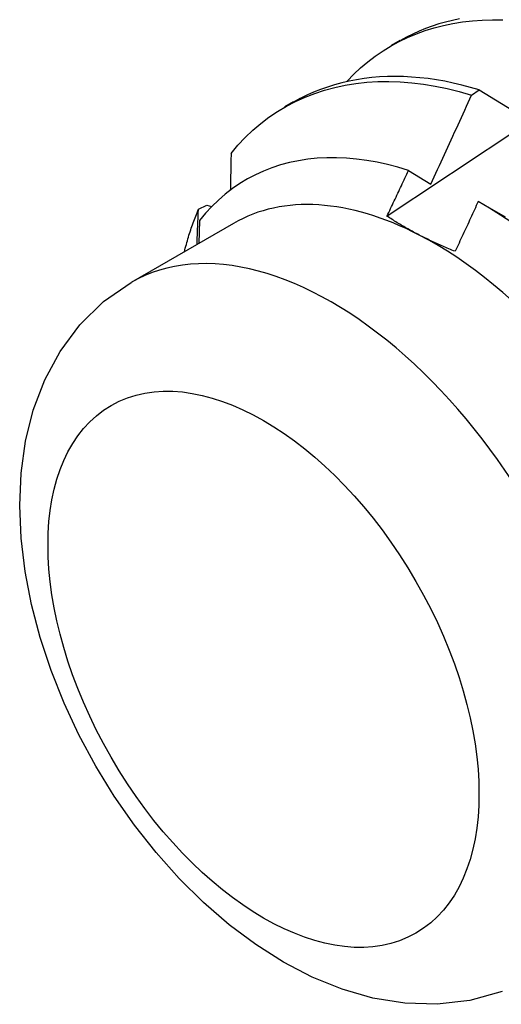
# Model space of a CAD drawing. Header units: inches. Extents: x 10 to 140, y 9 to 92.
# Tile 45 of 57: x 126.372 to 126.529, y 52.167 to 52.488. Entities that reach past the tile are written whole.
import ezdxf

# ---------------------------------------------------------------- set-up
doc = ezdxf.new("R2010")
doc.units = ezdxf.units.IN
doc.header["$LTSCALE"] = 8.944272
doc.header["$MEASUREMENT"] = 0
doc.layers.add('Visible Edges(ANSI)', color=7, linetype='Continuous', lineweight=25)
doc.layers.add('Visible Tangent Edges(ANSI)', color=7, linetype='Continuous', lineweight=25)

msp = doc.modelspace()

# ---------------------------------------------------------------- linework, layer by layer
at = {"layer": 'Visible Edges(ANSI)'}
for p, q in [((126.49369, 52.47957), (126.4965, 52.4812)), ((126.51972, 52.46322), (126.52223, 52.46494)), ((126.52223, 52.46494), (126.53805, 52.45521)), ((126.45889, 52.45948), (126.4617, 52.46111)), ((126.49922, 52.43867), (126.50647, 52.4342)), ((126.43068, 52.42597), (126.43338, 52.42733)), ((126.43338, 52.42733), (126.435, 52.42686)), ((126.52253, 52.42819), (126.53069, 52.4235)), ((126.44214, 52.4214), (126.40873, 52.40211)), ((126.43108, 52.42237), (126.43084, 52.41487))]:
    msp.add_line(p, q, dxfattribs=at)
at = {"layer": 'Visible Edges(ANSI)', "flags": 128}
for points in [[(126.49218, 52.42374), (126.49815, 52.42772), (126.50411, 52.4317), (126.51008, 52.43568), (126.51604, 52.43965), (126.52201, 52.44362), (126.52798, 52.44758), (126.53395, 52.45154), (126.53992, 52.45549), (126.54589, 52.45944), (126.55186, 52.46338), (126.55783, 52.46732), (126.56381, 52.47126), (126.56978, 52.47519), (126.57576, 52.47911), (126.58173, 52.48303), (126.58771, 52.48695), (126.59369, 52.49086)], [(126.47915, 52.46781), (126.48133, 52.47005), (126.48359, 52.47216), (126.48594, 52.47414), (126.48838, 52.47599), (126.4909, 52.47771), (126.4935, 52.47929), (126.49618, 52.48075), (126.49893, 52.48206), (126.50176, 52.48325), (126.50465, 52.4843), (126.50761, 52.48522), (126.51063, 52.486), (126.51371, 52.48664), (126.51685, 52.48714), (126.52004, 52.4875), (126.52328, 52.48773), (126.52658, 52.48781), (126.52992, 52.48776)], [(126.51583, 52.48813), (126.51355, 52.48764), (126.5113, 52.48708), (126.50908, 52.48645), (126.5069, 52.48573), (126.50476, 52.48495), (126.50265, 52.48409), (126.50058, 52.48315), (126.49855, 52.48214), (126.49657, 52.48106)], [(126.44133, 52.44421), (126.44358, 52.44689), (126.44594, 52.44941), (126.44842, 52.45177), (126.45101, 52.45397), (126.4537, 52.45601), (126.4565, 52.45789), (126.45939, 52.45961), (126.46237, 52.46117), (126.46545, 52.46256), (126.46861, 52.46379), (126.47185, 52.46485), (126.47517, 52.46575), (126.47856, 52.46647), (126.48203, 52.46703), (126.48556, 52.46743), (126.48916, 52.46765), (126.49281, 52.4677), (126.49652, 52.46758), (126.50028, 52.46729), (126.50409, 52.46682), (126.50794, 52.46619), (126.51183, 52.46537), (126.51576, 52.46438), (126.51972, 52.46322)], [(126.52223, 52.46494), (126.51941, 52.46577), (126.51661, 52.46652), (126.51382, 52.46718), (126.51105, 52.46775), (126.50831, 52.46824), (126.50558, 52.46863), (126.50288, 52.46893), (126.5002, 52.46915), (126.49755, 52.46928), (126.49492, 52.46933), (126.49232, 52.46929), (126.48975, 52.46916), (126.48722, 52.46894), (126.48471, 52.46864), (126.48224, 52.46825), (126.47981, 52.46778), (126.47741, 52.46723), (126.47505, 52.46659), (126.47273, 52.46586), (126.47045, 52.46505), (126.46821, 52.46416), (126.46601, 52.46318), (126.46386, 52.46213), (126.46176, 52.46099)], [(126.50647, 52.4342), (126.50703, 52.4354), (126.50759, 52.43661), (126.50815, 52.43781), (126.50871, 52.43902), (126.50927, 52.44023), (126.50983, 52.44143), (126.51038, 52.44264), (126.51094, 52.44385), (126.5115, 52.44506), (126.51205, 52.44627), (126.5126, 52.44747), (126.51316, 52.44868), (126.51371, 52.44989), (126.51426, 52.4511), (126.51481, 52.45231), (126.51536, 52.45352), (126.51591, 52.45473), (126.51646, 52.45594), (126.517, 52.45716), (126.51755, 52.45837), (126.51809, 52.45958), (126.51864, 52.46079), (126.51918, 52.462), (126.51972, 52.46322)], [(126.49922, 52.43867), (126.49576, 52.4397), (126.49233, 52.44059), (126.48894, 52.44133), (126.48558, 52.44192), (126.48226, 52.44237), (126.47898, 52.44266), (126.47574, 52.4428), (126.47256, 52.44279), (126.46942, 52.44263), (126.46633, 52.44231), (126.46331, 52.44184), (126.46035, 52.44122), (126.45747, 52.44045), (126.45466, 52.43954), (126.45192, 52.43847), (126.44926, 52.43726), (126.44668, 52.43589), (126.44418, 52.43439), (126.44177, 52.43274), (126.43944, 52.43094), (126.43721, 52.429), (126.43506, 52.42692), (126.43302, 52.42471), (126.43108, 52.42237)], [(126.44133, 52.44421), (126.44132, 52.44371), (126.44131, 52.44321), (126.4413, 52.44272), (126.44129, 52.44222), (126.44128, 52.44172), (126.44127, 52.44122), (126.44126, 52.44073), (126.44125, 52.44023), (126.44124, 52.43973), (126.44123, 52.43923), (126.44122, 52.43873), (126.44121, 52.43823), (126.4412, 52.43773), (126.44119, 52.43723), (126.44118, 52.43674), (126.44117, 52.43624), (126.44116, 52.43574), (126.44115, 52.43524), (126.44114, 52.43474), (126.44113, 52.43424), (126.44112, 52.43373), (126.44111, 52.43323), (126.4411, 52.43273), (126.44109, 52.43223)], [(126.49218, 52.42374), (126.49248, 52.42436), (126.49277, 52.42498), (126.49307, 52.4256), (126.49336, 52.42622), (126.49366, 52.42684), (126.49395, 52.42747), (126.49425, 52.42809), (126.49454, 52.42871), (126.49483, 52.42933), (126.49513, 52.42995), (126.49542, 52.43057), (126.49571, 52.4312), (126.49601, 52.43182), (126.4963, 52.43244), (126.49659, 52.43306), (126.49688, 52.43368), (126.49718, 52.43431), (126.49747, 52.43493), (126.49776, 52.43555), (126.49805, 52.43617), (126.49834, 52.4368), (126.49863, 52.43742), (126.49892, 52.43804), (126.49922, 52.43867)], [(126.4261, 52.41209), (126.42625, 52.4127), (126.42641, 52.41331), (126.42657, 52.41392), (126.42674, 52.41452), (126.4269, 52.41512), (126.42707, 52.41571), (126.42725, 52.41631), (126.42742, 52.4169), (126.4276, 52.41749), (126.42779, 52.41807), (126.42797, 52.41866), (126.42816, 52.41924), (126.42835, 52.41981), (126.42855, 52.42039), (126.42875, 52.42096), (126.42895, 52.42153), (126.42915, 52.4221), (126.42936, 52.42266), (126.42957, 52.42322), (126.42979, 52.42378), (126.43001, 52.42433), (126.43023, 52.42488), (126.43045, 52.42543), (126.43068, 52.42597)], [(126.43022, 52.41452), (126.43024, 52.415), (126.43026, 52.41548), (126.43028, 52.41595), (126.4303, 52.41643), (126.43032, 52.41691), (126.43034, 52.41739), (126.43036, 52.41787), (126.43038, 52.41835), (126.4304, 52.41882), (126.43042, 52.4193), (126.43043, 52.41978), (126.43045, 52.42026), (126.43047, 52.42074), (126.43049, 52.42121), (126.43051, 52.42169), (126.43053, 52.42217), (126.43055, 52.42264), (126.43057, 52.42312), (126.43059, 52.4236), (126.4306, 52.42407), (126.43062, 52.42455), (126.43064, 52.42502), (126.43066, 52.4255), (126.43068, 52.42597)], [(126.52195, 52.42852), (126.52164, 52.42784), (126.52133, 52.42717), (126.52102, 52.42649), (126.52071, 52.42581), (126.5204, 52.42513), (126.52008, 52.42445), (126.51977, 52.42378), (126.51946, 52.4231), (126.51915, 52.42242), (126.51883, 52.42174), (126.51852, 52.42107), (126.5182, 52.42039), (126.51789, 52.41971), (126.51758, 52.41904), (126.51726, 52.41836), (126.51695, 52.41768), (126.51663, 52.41701), (126.51632, 52.41633), (126.516, 52.41566), (126.51569, 52.41498), (126.51537, 52.4143), (126.51505, 52.41363), (126.51474, 52.41295), (126.51442, 52.41228)], [(126.5329, 52.42165), (126.52926, 52.42408), (126.52561, 52.42637), (126.52195, 52.42852)], [(126.50269, 52.41759), (126.50222, 52.41783), (126.50176, 52.41808), (126.5013, 52.41832), (126.50084, 52.41857), (126.50038, 52.41881), (126.49993, 52.41906), (126.49948, 52.41931), (126.49903, 52.41956), (126.49858, 52.41981), (126.49814, 52.42007), (126.4977, 52.42032), (126.49726, 52.42058), (126.49682, 52.42083), (126.49639, 52.42109), (126.49596, 52.42135), (126.49553, 52.42161), (126.4951, 52.42187), (126.49468, 52.42214), (126.49426, 52.4224), (126.49384, 52.42267), (126.49342, 52.42293), (126.493, 52.4232), (126.49259, 52.42347), (126.49218, 52.42374)], [(126.51442, 52.41228), (126.51391, 52.41248), (126.51339, 52.41269), (126.51288, 52.41289), (126.51238, 52.4131), (126.51187, 52.41331), (126.51137, 52.41353), (126.51087, 52.41374), (126.51037, 52.41395), (126.50987, 52.41417), (126.50938, 52.41439), (126.50889, 52.41461), (126.5084, 52.41483), (126.50791, 52.41505), (126.50743, 52.41528), (126.50694, 52.4155), (126.50646, 52.41573), (126.50598, 52.41595), (126.50551, 52.41618), (126.50503, 52.41642), (126.50456, 52.41665), (126.50409, 52.41688), (126.50362, 52.41712), (126.50315, 52.41735), (126.50269, 52.41759)], [(126.52972, 52.17073), (126.51924, 52.16779), (126.50858, 52.16656), (126.49799, 52.16688), (126.48761, 52.16857), (126.47756, 52.17146), (126.46783, 52.17541), (126.45844, 52.1803), (126.44938, 52.18603), (126.44069, 52.19254), (126.43236, 52.19976), (126.42442, 52.20762), (126.4169, 52.21607), (126.40983, 52.22504), (126.40325, 52.23447), (126.3972, 52.2443), (126.39172, 52.25445), (126.38684, 52.26486), (126.38261, 52.27546), (126.37905, 52.2862), (126.37621, 52.29701), (126.37412, 52.30783), (126.37283, 52.31862), (126.37239, 52.32933), (126.37285, 52.3399), (126.3743, 52.3503), (126.37683, 52.36047), (126.38056, 52.3703), (126.38557, 52.37963), (126.39197, 52.38824), (126.39975, 52.39584), (126.40873, 52.40211)]]:
    msp.add_lwpolyline(points, dxfattribs=at)
at = {"layer": 'Visible Edges(ANSI)'}
for major_axis, start_param, end_param in [((-0.06545, 0.11337), 5.550735, 6.283185), ((0.06545, -0.11337), 1.361945, 2.409143)]:
    msp.add_ellipse((126.50759, 52.30803), major_axis=major_axis, ratio=0.57735, start_param=start_param, end_param=end_param, dxfattribs=at)
at = {"layer": 'Visible Tangent Edges(ANSI)'}
msp.add_ellipse((126.47418, 52.28874), major_axis=(0.06545, -0.11337), ratio=0.57735, start_param=0, end_param=3.141593, dxfattribs=at)
msp.add_ellipse((126.45191, 52.27588), major_axis=(0.0497, -0.08609), ratio=0.57735, dxfattribs=at)

doc.saveas('drawing.dxf')
